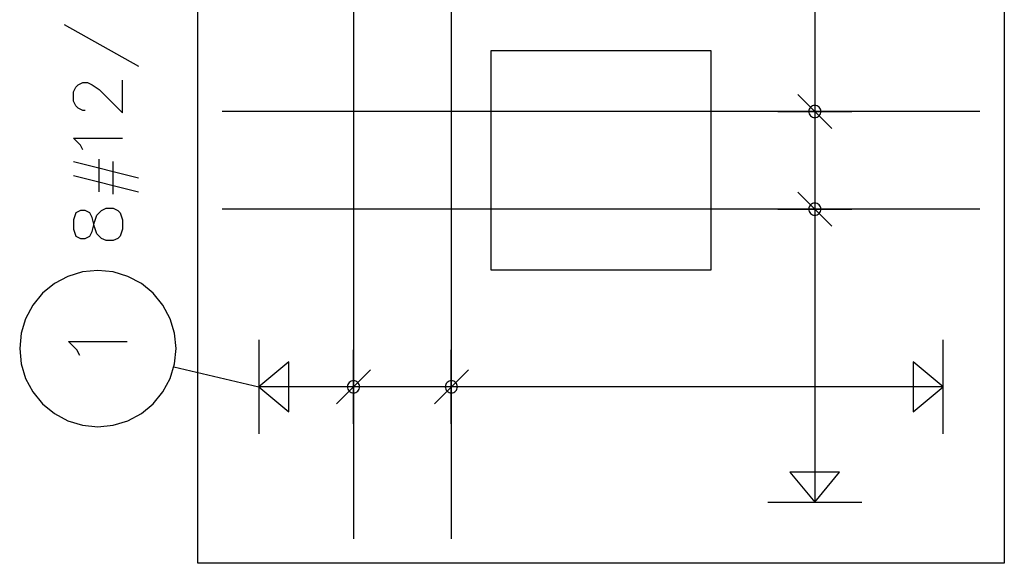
# Model space of a CAD drawing. Extents: x 64462 to 126444, y -56085 to -716.
# Tile 15 of 90: x 91697 to 93711, y -14200 to -13087. Entities that reach past the tile are written whole.
import ezdxf

# ---------------------------------------------------------------- set-up
doc = ezdxf.new("R2010")
doc.units = 0
doc.header["$LTSCALE"] = 11.25

# ---------------------------------------------------------------- blocks, each defined once
blk = doc.blocks.new('DwgObject-55396215-3381')
at = {"color": 1, "linetype": 'Continuous'}
for p, q in [((47267.8, 13232.7), (47267.8, 14882.7)), ((48917.8, 14882.7), (48917.8, 13232.7)), ((47586.6, 14832.7), (47586.6, 13282.7)), ((47786.6, 14832.7), (47786.6, 13282.7)), ((48530.1, 14757.7), (48530.1, 13357.7)), ((46994.5, 14336), (47146.9, 14250.3)), ((47867.8, 13832.7), (47867.8, 14282.7)), ((47867.8, 14282.7), (48317.8, 14282.7)), ((48317.8, 14282.7), (48317.8, 13832.7)), ((47113.6, 14155.1), (47113.6, 14221.7)), ((47013.6, 14197.9), (47018.3, 14207.5)), ((47018.3, 14207.5), (47023.1, 14212.2)), ((47023.1, 14212.2), (47032.6, 14217)), ((47032.6, 14217), (47042.2, 14217)), ((47042.2, 14217), (47051.7, 14212.2)), ((47051.7, 14212.2), (47066, 14202.7)), ((47066, 14202.7), (47113.6, 14155.1)), ((47013.6, 14178.9), (47013.6, 14197.9)), ((48564.9, 14122.9), (48495.4, 14192.4)), ((47018.3, 14169.4), (47013.6, 14178.9)), ((47023.1, 14164.6), (47018.3, 14169.4)), ((47032.6, 14159.8), (47023.1, 14164.6)), ((48518.7, 14162.4), (48518, 14160.1)), ((48519.8, 14164.6), (48518.7, 14162.4)), ((48521.3, 14166.4), (48519.8, 14164.6)), ((48523.2, 14168), (48521.3, 14166.4)), ((48525.4, 14169.1), (48523.2, 14168)), ((48527.7, 14169.8), (48525.4, 14169.1)), ((48530.1, 14170.1), (48527.7, 14169.8)), ((48532.5, 14169.8), (48530.1, 14170.1)), ((48534.9, 14169.1), (48532.5, 14169.8)), ((48537, 14168), (48534.9, 14169.1)), ((48538.9, 14166.4), (48537, 14168)), ((48540.4, 14164.6), (48538.9, 14166.4)), ((48541.6, 14162.4), (48540.4, 14164.6)), ((48542.3, 14160.1), (48541.6, 14162.4)), ((47037.4, 14159.8), (47032.6, 14159.8)), ((48867.8, 14157.7), (47317.8, 14157.7)), ((48454.5, 14157.7), (48605.7, 14157.7)), ((48518, 14160.1), (48517.7, 14157.7)), ((48517.7, 14157.7), (48518, 14155.3)), ((48518, 14155.3), (48518.7, 14152.9)), ((48518.7, 14152.9), (48519.8, 14150.8)), ((48519.8, 14150.8), (48521.3, 14148.9)), ((48521.3, 14148.9), (48523.2, 14147.4)), ((48523.2, 14147.4), (48525.4, 14146.2)), ((48525.4, 14146.2), (48527.7, 14145.5)), ((48527.7, 14145.5), (48530.1, 14145.3)), ((48530.1, 14145.3), (48532.5, 14145.5)), ((48532.5, 14145.5), (48534.9, 14146.2)), ((48534.9, 14146.2), (48537, 14147.4)), ((48537, 14147.4), (48538.9, 14148.9)), ((48538.9, 14148.9), (48540.4, 14150.8)), ((48540.4, 14150.8), (48541.6, 14152.9)), ((48541.6, 14152.9), (48542.3, 14155.3)), ((48542.5, 14157.7), (48542.3, 14160.1)), ((48542.3, 14155.3), (48542.5, 14157.7)), ((47013.6, 14102.7), (47113.6, 14102.7)), ((47027.9, 14088.4), (47013.6, 14102.7)), ((47032.6, 14078.9), (47027.9, 14088.4)), ((47066, 13993.2), (47066, 14059.8)), ((47013.6, 14055.1), (47146.9, 14021.7)), ((47094.5, 13988.4), (47094.5, 14055.1)), ((47013.6, 14026.5), (47146.9, 13993.2)), ((48564.9, 13922.9), (48495.4, 13992.4)), ((47070.7, 13955.1), (47080.2, 13959.8)), ((47080.2, 13959.8), (47094.5, 13959.8)), ((47094.5, 13959.8), (47104.1, 13955.1)), ((48518, 13960.1), (48517.7, 13957.7)), ((48518.7, 13962.4), (48518, 13960.1)), ((48519.8, 13964.6), (48518.7, 13962.4)), ((48521.3, 13966.4), (48519.8, 13964.6)), ((48523.2, 13968), (48521.3, 13966.4)), ((48525.4, 13969.1), (48523.2, 13968)), ((48527.7, 13969.8), (48525.4, 13969.1)), ((48530.1, 13970.1), (48527.7, 13969.8)), ((48532.5, 13969.8), (48530.1, 13970.1)), ((48534.9, 13969.1), (48532.5, 13969.8)), ((48537, 13968), (48534.9, 13969.1)), ((48538.9, 13966.4), (48537, 13968)), ((48540.4, 13964.6), (48538.9, 13966.4)), ((48541.6, 13962.4), (48540.4, 13964.6)), ((48542.3, 13960.1), (48541.6, 13962.4)), ((48542.5, 13957.7), (48542.3, 13960.1)), ((47018.3, 13950.3), (47013.6, 13936)), ((47027.9, 13955.1), (47018.3, 13950.3)), ((47037.4, 13955.1), (47027.9, 13955.1)), ((47046.9, 13950.3), (47037.4, 13955.1)), ((47051.7, 13940.8), (47046.9, 13950.3)), ((47056.4, 13921.7), (47051.7, 13940.8)), ((47056.4, 13931.3), (47061.2, 13945.6)), ((47061.2, 13945.6), (47070.7, 13955.1)), ((47104.1, 13955.1), (47108.8, 13950.3)), ((47108.8, 13950.3), (47113.6, 13936)), ((48867.8, 13957.7), (47317.8, 13957.7)), ((48454.5, 13957.7), (48605.7, 13957.7)), ((48517.7, 13957.7), (48518, 13955.3)), ((48518, 13955.3), (48518.7, 13952.9)), ((48518.7, 13952.9), (48519.8, 13950.8)), ((48519.8, 13950.8), (48521.3, 13948.9)), ((48521.3, 13948.9), (48523.2, 13947.4)), ((48523.2, 13947.4), (48525.4, 13946.2)), ((48525.4, 13946.2), (48527.7, 13945.5)), ((48527.7, 13945.5), (48530.1, 13945.3)), ((48530.1, 13945.3), (48532.5, 13945.5)), ((48532.5, 13945.5), (48534.9, 13946.2)), ((48534.9, 13946.2), (48537, 13947.4)), ((48537, 13947.4), (48538.9, 13948.9)), ((48538.9, 13948.9), (48540.4, 13950.8)), ((48540.4, 13950.8), (48541.6, 13952.9)), ((48541.6, 13952.9), (48542.3, 13955.3)), ((48542.3, 13955.3), (48542.5, 13957.7)), ((47013.6, 13936), (47013.6, 13917)), ((47051.7, 13912.2), (47056.4, 13931.3)), ((47061.2, 13907.5), (47056.4, 13921.7)), ((47113.6, 13936), (47113.6, 13917)), ((47013.6, 13917), (47018.3, 13902.7)), ((47018.3, 13902.7), (47027.9, 13897.9)), ((47037.4, 13897.9), (47046.9, 13902.7)), ((47046.9, 13902.7), (47051.7, 13912.2)), ((47070.7, 13897.9), (47061.2, 13907.5)), ((47108.8, 13902.7), (47104.1, 13897.9)), ((47113.6, 13917), (47108.8, 13902.7)), ((47027.9, 13897.9), (47037.4, 13897.9)), ((47080.2, 13893.2), (47070.7, 13897.9)), ((47094.5, 13893.2), (47080.2, 13893.2)), ((47104.1, 13897.9), (47094.5, 13893.2)), ((47002.4, 13820.1), (46974.7, 13805.3)), ((47032.4, 13829.2), (47002.4, 13820.1)), ((47063.6, 13832.2), (47032.4, 13829.2)), ((47094.8, 13829.2), (47063.6, 13832.2)), ((47124.8, 13820.1), (47094.8, 13829.2)), ((47152.5, 13805.3), (47124.8, 13820.1)), ((48317.8, 13832.7), (47867.8, 13832.7)), ((46974.7, 13805.3), (46950.4, 13785.4)), ((47176.7, 13785.4), (47152.5, 13805.3)), ((46950.4, 13785.4), (46930.5, 13761.1)), ((47196.6, 13761.1), (47176.7, 13785.4)), ((46930.5, 13761.1), (46915.8, 13733.5)), ((47211.4, 13733.5), (47196.6, 13761.1)), ((46915.8, 13733.5), (46906.7, 13703.5)), ((47220.5, 13703.5), (47211.4, 13733.5)), ((46906.7, 13703.5), (46903.6, 13672.2)), ((47223.6, 13672.2), (47220.5, 13703.5)), ((47003.6, 13686.5), (47123.6, 13686.5)), ((47020.7, 13669.4), (47003.6, 13686.5)), ((47392.8, 13690.3), (47392.8, 13497.7)), ((48792.8, 13497.7), (48792.8, 13690.3)), ((46903.6, 13672.2), (46906.7, 13641)), ((47026.4, 13658), (47020.7, 13669.4)), ((47220.5, 13641), (47223.6, 13672.2)), ((47586.6, 13518.3), (47586.6, 13669.6)), ((47786.6, 13518.3), (47786.6, 13669.6)), ((46906.7, 13641), (46915.8, 13611)), ((47211.4, 13611), (47220.5, 13641)), ((47454.2, 13644.8), (47392.8, 13594)), ((47454.2, 13543.1), (47454.2, 13644.8)), ((48731.5, 13644.8), (48731.5, 13543.1)), ((48792.8, 13594), (48731.5, 13644.8)), ((47219.2, 13635.2), (47392.8, 13594)), ((47621.4, 13628.7), (47551.9, 13559.2)), ((47821.4, 13628.7), (47751.9, 13559.2)), ((46915.8, 13611), (46930.5, 13583.4)), ((47196.6, 13583.4), (47211.4, 13611)), ((47574.5, 13596.4), (47574.3, 13594)), ((47575.2, 13598.7), (47574.5, 13596.4)), ((47576.3, 13600.9), (47575.2, 13598.7)), ((47577.9, 13602.7), (47576.3, 13600.9)), ((47579.8, 13604.3), (47577.9, 13602.7)), ((47581.9, 13605.4), (47579.8, 13604.3)), ((47584.2, 13606.1), (47581.9, 13605.4)), ((47586.6, 13606.4), (47584.2, 13606.1)), ((47589.1, 13606.1), (47586.6, 13606.4)), ((47591.4, 13605.4), (47589.1, 13606.1)), ((47593.5, 13604.3), (47591.4, 13605.4)), ((47595.4, 13602.7), (47593.5, 13604.3)), ((47597, 13600.9), (47595.4, 13602.7)), ((47598.1, 13598.7), (47597, 13600.9)), ((47598.8, 13596.4), (47598.1, 13598.7)), ((47599, 13594), (47598.8, 13596.4)), ((47774.5, 13596.4), (47774.3, 13594)), ((47775.2, 13598.7), (47774.5, 13596.4)), ((47776.3, 13600.9), (47775.2, 13598.7)), ((47777.9, 13602.7), (47776.3, 13600.9)), ((47779.8, 13604.3), (47777.9, 13602.7)), ((47781.9, 13605.4), (47779.8, 13604.3)), ((47784.2, 13606.1), (47781.9, 13605.4)), ((47786.6, 13606.4), (47784.2, 13606.1)), ((47789.1, 13606.1), (47786.6, 13606.4)), ((47791.4, 13605.4), (47789.1, 13606.1)), ((47793.5, 13604.3), (47791.4, 13605.4)), ((47795.4, 13602.7), (47793.5, 13604.3)), ((47797, 13600.9), (47795.4, 13602.7)), ((47798.1, 13598.7), (47797, 13600.9)), ((47798.8, 13596.4), (47798.1, 13598.7)), ((47799, 13594), (47798.8, 13596.4)), ((46930.5, 13583.4), (46950.4, 13559.1)), ((47176.7, 13559.1), (47196.6, 13583.4)), ((48792.8, 13594), (47392.8, 13594)), ((47392.8, 13594), (47454.2, 13543.1)), ((47574.3, 13594), (47574.5, 13591.6)), ((47574.5, 13591.6), (47575.2, 13589.2)), ((47575.2, 13589.2), (47576.3, 13587.1)), ((47576.3, 13587.1), (47577.9, 13585.2)), ((47577.9, 13585.2), (47579.8, 13583.7)), ((47579.8, 13583.7), (47581.9, 13582.5)), ((47581.9, 13582.5), (47584.2, 13581.8)), ((47584.2, 13581.8), (47586.6, 13581.6)), ((47586.6, 13581.6), (47589.1, 13581.8)), ((47589.1, 13581.8), (47591.4, 13582.5)), ((47591.4, 13582.5), (47593.5, 13583.7)), ((47593.5, 13583.7), (47595.4, 13585.2)), ((47595.4, 13585.2), (47597, 13587.1)), ((47597, 13587.1), (47598.1, 13589.2)), ((47598.1, 13589.2), (47598.8, 13591.6)), ((47598.8, 13591.6), (47599, 13594)), ((47774.3, 13594), (47774.5, 13591.6)), ((47774.5, 13591.6), (47775.2, 13589.2)), ((47775.2, 13589.2), (47776.3, 13587.1)), ((47776.3, 13587.1), (47777.9, 13585.2)), ((47777.9, 13585.2), (47779.8, 13583.7)), ((47779.8, 13583.7), (47781.9, 13582.5)), ((47781.9, 13582.5), (47784.2, 13581.8)), ((47784.2, 13581.8), (47786.6, 13581.6)), ((47786.6, 13581.6), (47789.1, 13581.8)), ((47789.1, 13581.8), (47791.4, 13582.5)), ((47791.4, 13582.5), (47793.5, 13583.7)), ((47793.5, 13583.7), (47795.4, 13585.2)), ((47795.4, 13585.2), (47797, 13587.1)), ((47797, 13587.1), (47798.1, 13589.2)), ((47798.1, 13589.2), (47798.8, 13591.6)), ((47798.8, 13591.6), (47799, 13594)), ((48731.5, 13543.1), (48792.8, 13594)), ((46950.4, 13559.1), (46974.7, 13539.2)), ((47152.5, 13539.2), (47176.7, 13559.1)), ((46974.7, 13539.2), (47002.4, 13524.4)), ((47124.8, 13524.4), (47152.5, 13539.2)), ((47002.4, 13524.4), (47032.4, 13515.3)), ((47094.8, 13515.3), (47124.8, 13524.4)), ((47032.4, 13515.3), (47063.6, 13512.2)), ((47063.6, 13512.2), (47094.8, 13515.3)), ((48479.3, 13419), (48530.1, 13357.7)), ((48581, 13419), (48479.3, 13419)), ((48530.1, 13357.7), (48581, 13419)), ((48433.8, 13357.7), (48626.4, 13357.7)), ((48917.8, 13232.7), (47267.8, 13232.7))]:
    blk.add_line(p, q, dxfattribs=at)

msp = doc.modelspace()

# ---------------------------------------------------------------- block references
msp.add_blockref('DwgObject-55396215-3381', (44793.1, -27432.61))

doc.saveas('drawing.dxf')
